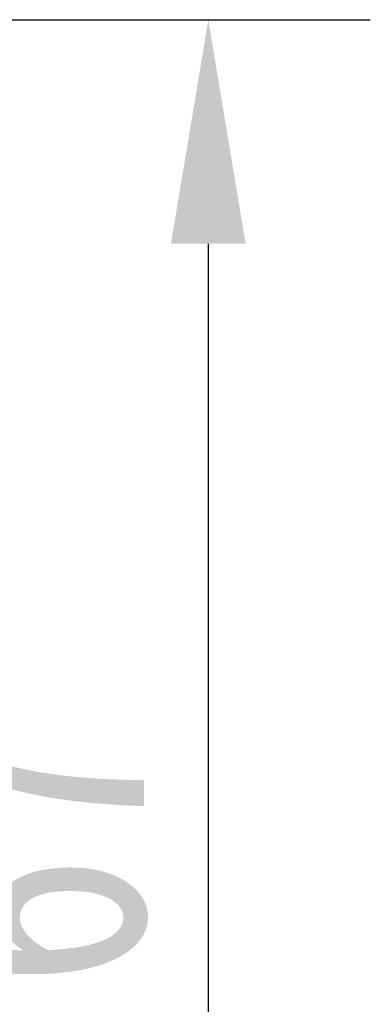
# Model space of a CAD drawing. Header units: millimetres. Extents: x 506 to 1981, y 649 to 1682.
# Tile 47 of 86: x 1229 to 1243, y 1526 to 1566. Entities that reach past the tile are written whole.
import ezdxf

# ---------------------------------------------------------------- set-up
doc = ezdxf.new("R2010")
doc.units = ezdxf.units.MM
doc.styles.get("Standard").update_dxf_attribs({"font": '仿宋_GB2312.ttf', "width": 0.8})
doc.dimstyles.new('副本 ISO-45.1', dxfattribs={"dimtxt": 10, "dimasz": 9, "dimexe": 6.5, "dimexo": 0.625, "dimgap": 2.5, "dimtad": 1, "dimdsep": 46, "dimtxsty": 'Standard', "dimcen": 2.5, "dimadec": 0, "dimazin": 0, "dimtfac": 1, "dimtmove": 0, "dimatfit": 3, "dimfxl": 0, "dimarcsym": 0})

# ---------------------------------------------------------------- blocks, each defined once
blk = doc.blocks.new('*D2703')
at = {"color": 0, "lineweight": -2}
for p, q in [((1194.363, 1565.544), (1242.962, 1565.544)), ((1236.462, 1556.544), (1236.462, 1507.544)), ((1194.363, 1498.544), (1242.962, 1498.544))]:
    blk.add_line(p, q, dxfattribs=at)
at = {"color": 0, "lineweight": 9}
for points in [[(1234.962, 1556.544), (1237.962, 1556.544), (1236.462, 1565.544)], [(1234.962, 1507.544), (1237.962, 1507.544), (1236.462, 1498.544)]]:
    blk.add_solid(points, dxfattribs=at)
at = {"layer": 'Defpoints', "color": 0, "lineweight": 9}
for p in [(1193.738, 1565.544), (1193.738, 1498.544), (1236.462, 1498.544)]:
    blk.add_point(p, dxfattribs=at)
at = {"color": 0, "lineweight": 9, "insert": (1228.962, 1532.044), "char_height": 10, "attachment_point": 5, "rotation": 90}
blk.add_mtext('67', dxfattribs=at)

msp = doc.modelspace()

# ---------------------------------------------------------------- dimensions: what is measured, and where the dimension line sits
at = {"color": 5, "lineweight": 9}
dim = msp.add_linear_dim(base=(1236.462, 1498.544), p1=(1193.738, 1565.544), p2=(1193.738, 1498.544), angle=90, dimstyle='副本 ISO-45.1', dxfattribs=at)
dim.commit()
dim.dimension.update_dxf_attribs({"geometry": '*D2703', "text_midpoint": (1228.962, 1532.044)})

doc.saveas('drawing.dxf')
